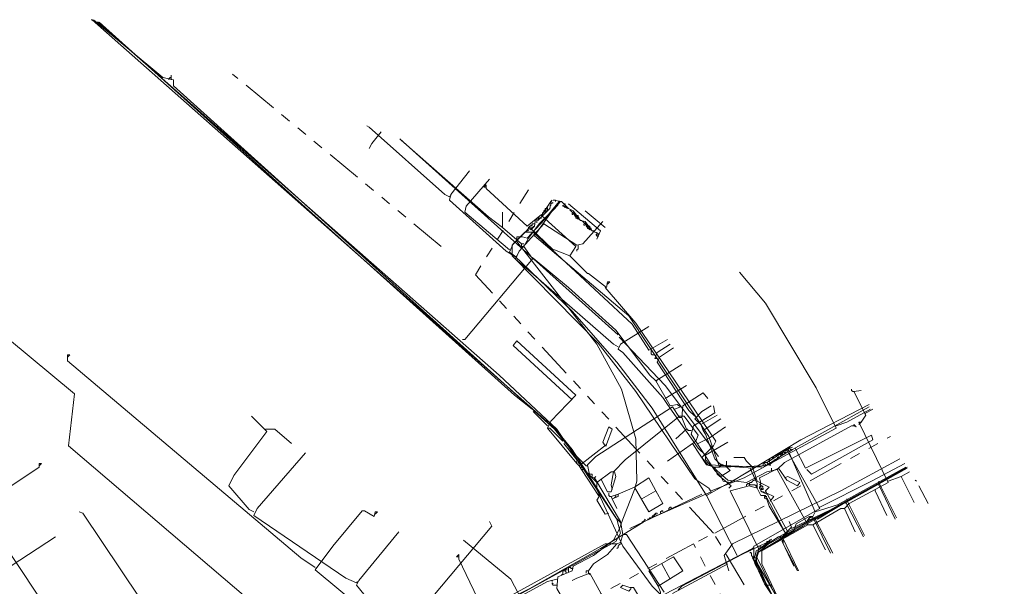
# Model space of a CAD drawing. Header units: metres. Extents: x 196942 to 197892, y 354692 to 355693.
# Tile 50 of 55: x 197430 to 197597, y 355346 to 355442. Entities that reach past the tile are written whole.
import ezdxf
from ezdxf.lldxf.tags import DXFTag

# ---------------------------------------------------------------- set-up
doc = ezdxf.new("R2010")
doc.units = ezdxf.units.M
doc.linetypes.add('RI-GWA', pattern=[18.45, 6, -1.8, 1.75, -1.8, 1.75, -1.8, 1.75, -1.8])
for name, color, linetype, lineweight in [('B-OI-KL-DATA_Orientatieverzoek_Eurofiber_0000560460-G', 90, 'KL-DATA-N', 18), ('B-OI-KL-DATA_Orientatieverzoek_KPN_0000546663-G', 90, 'KL-DATA-N', 18), ('B-OI-KL-DATA_Orientatieverzoek_Tele2_0000546705-G', 90, 'KL-DATA-N', 18), ('B-OI-KL-DATA_Orientatieverzoek_Ziggo BV_0000546674-G', 90, 'KL-DATA-N', 18), ('B-OI-KL-ET_LS_Orientatieverzoek_Enexis_0000729946-G', 190, 'KL-LS-N', 18), ('B-OI-KL-ET_LS_Orientatieverzoek_roermond_0000584598-G', 190, 'KL-LS-N', 18), ('B-OI-KL-ET_MS_Orientatieverzoek_Enexis_0000729946-G', 130, 'KL-MS-N', 18), ('B-OI-KL-GAS_LD_Orientatieverzoek_Enexis_0000729946-G', 50, 'KL-GAS-LD-N', 18), ('B-OI-KL-WATER_Orientatieverzoek_Nv WML_0000578862-G', 170, 'KL-WATER-N', 18), ('B-OI-RI-GWA_Orientatieverzoek_roermond_0000584598-G', 30, 'RI-GWA', 18)]:
    doc.layers.add(name, color=color, linetype=linetype, lineweight=lineweight)
doc.styles.get("Standard").update_dxf_attribs({"font": 'arial.ttf'})
tags = doc.linetypes.add('KL-DATA-N', pattern='A,4,-1,[101,NLCS.SHX,S=0.5,R=0,X=0,Y=0],-1,4,-1,["D",Standard,S=1,R=0,X=-0.25,Y=-0.5],-1.5', length=12.5).pattern_tags.tags
tags[18] = DXFTag(74, 10)
tags = doc.linetypes.add('KL-GAS-LD-N', pattern='A,4,-1,[69,NLCS.SHX,S=0.5,R=0,X=0,Y=0],-1,4,-1,["L",Standard,S=1,R=0,X=0.25,Y=-0.5],-2', length=13).pattern_tags.tags
tags[18] = DXFTag(74, 10)
tags = doc.linetypes.add('KL-LS-N', pattern='A,4,-1,[103,NLCS.SHX,S=0.75,R=0,X=0,Y=0],-1,4,-1,["L",Standard,S=1,R=0,X=0,Y=-0.5],-2', length=13).pattern_tags.tags
tags[18] = DXFTag(74, 10)
tags = doc.linetypes.add('KL-MS-N', pattern='A,4,-1,[103,NLCS.SHX,S=0.75,R=0,X=0,Y=0],-1,4,-1,["M",Standard,S=1,R=0,X=0,Y=-0.5],-2', length=13).pattern_tags.tags
tags[18] = DXFTag(74, 10)
doc.linetypes.add('KL-WATER-N', pattern='A,7,-0.5,[168,NLCS.SHX,S=0.75,R=0,X=0.75,Y=0],-2', length=9.5)

msp = doc.modelspace()

# ---------------------------------------------------------------- linework, layer by layer
at = {"layer": 'B-OI-KL-DATA_Orientatieverzoek_Eurofiber_0000560460-G', "flags": 128}
msp.add_lwpolyline([(197664.94456, 355218.30724), (197657.94316, 355223.70832), (197647.74112, 355231.1098), (197636.1388, 355239.51148), (197632.93816, 355241.91196), (197612.134, 355263.51628), (197606.93296, 355269.51748), (197595.73072, 355283.92036), (197586.92896, 355295.92276), (197583.1282, 355302.124), (197578.72732, 355309.32544), (197575.52668, 355314.52648), (197571.1258, 355321.72792), (197567.92516, 355326.92896), (197562.32404, 355336.53088), (197557.123, 355346.1328), (197555.32264, 355350.33364), (197555.72272, 355351.73392), (197563.32424, 355356.1348), (197570.72572, 355360.33564), (197577.127, 355363.93636), (197580.92776, 355366.1368)], dxfattribs=at)
at = {"layer": 'B-OI-KL-DATA_Orientatieverzoek_KPN_0000546663-G', "flags": 128}
for points in [[(197518.91536, 355408.94536), (197516.51488, 355406.94496), (197509.51348, 355413.34624), (197509.51348, 355413.94636), (197509.1134, 355413.54628), (197509.51348, 355413.54628)], [(197523.71632, 355401.94396), (197524.71652, 355403.54428), (197518.91536, 355408.74532), (197520.51568, 355411.1458), (197520.71572, 355411.34584)], [(197537.71912, 355357.73512), (197538.1192, 355358.1352), (197538.51928, 355357.93516), (197547.72112, 355361.93596), (197547.32104, 355362.53608), (197544.92056, 355364.1364), (197534.91856, 355378.93936), (197528.51728, 355387.141), (197513.91436, 355401.94396), (197513.91436, 355403.74432), (197516.91496, 355406.74492), (197520.91576, 355402.94416), (197521.1158, 355402.94416), (197523.71632, 355401.94396), (197526.71692, 355398.94336), (197526.91696, 355398.94336), (197529.91756, 355396.54288), (197530.1176, 355397.54308), (197530.51768, 355397.54308), (197530.1176, 355397.143)], [(197547.72112, 355362.136), (197553.32224, 355364.33644), (197556.32284, 355365.93676), (197568.92536, 355372.73812), (197565.52468, 355379.53948), (197556.92296, 355393.94236), (197552.52208, 355399.1434)], [(197556.32284, 355366.1368), (197547.121, 355366.53688), (197546.1208, 355367.73712), (197548.1212, 355369.73752), (197548.52128, 355370.53768), (197534.91856, 355390.54168), (197529.71752, 355396.54288)], [(197480.50768, 355349.1334), (197478.1072, 355350.73372), (197438.49928, 355384.1404), (197438.49928, 355385.1406), (197438.89936, 355385.1406), (197438.49928, 355384.74052)], [(197568.92536, 355373.1382), (197570.72572, 355373.73832), (197574.72652, 355375.93876)], [(197550.72172, 355348.53328), (197549.92156, 355351.1338), (197551.32184, 355353.1342), (197569.72552, 355362.136), (197579.72752, 355367.53708)], [(197456.50288, 355309.72552), (197423.49628, 355359.33544), (197433.69832, 355366.1368), (197433.69832, 355366.73692), (197434.0984, 355366.73692), (197433.69832, 355366.33684)], [(197555.1226, 355350.93376), (197555.32264, 355351.93396), (197580.72772, 355365.93676)], [(197496.91096, 355335.1306), (197480.50768, 355348.73332), (197483.50828, 355352.73412), (197488.50928, 355358.73532), (197488.90936, 355358.73532), (197490.50968, 355357.73512), (197490.70972, 355358.53528), (197491.1098, 355358.53528), (197490.70972, 355358.1352)], [(197539.1194, 355358.33524), (197539.1194, 355358.53528), (197539.31944, 355358.73532), (197539.51948, 355358.73532), (197539.51948, 355358.53528)], [(197540.51968, 355358.93536), (197540.51968, 355359.1354), (197540.71972, 355359.33544), (197540.91976, 355359.33544), (197540.91976, 355359.1354)], [(197509.31344, 355341.73192), (197516.91496, 355345.53268), (197528.91736, 355352.33404), (197536.1188, 355356.73492), (197536.51888, 355357.33504), (197536.51888, 355357.135)], [(197536.1188, 355356.93496), (197535.91876, 355356.73492)], [(197537.71912, 355357.73512), (197537.71912, 355357.53508), (197537.31904, 355357.53508), (197537.119, 355357.33504), (197536.91896, 355357.33504)], [(197537.71912, 355357.73512), (197538.1192, 355357.73512), (197538.1192, 355358.1352)], [(197538.1192, 355358.1352), (197538.31924, 355358.33524), (197538.51928, 355358.33524), (197538.51928, 355358.1352)], [(197458.1032, 355298.72332), (197466.90496, 355304.32444), (197464.30444, 355309.52548), (197461.50388, 355314.52648), (197488.30924, 355330.1296), (197496.91096, 355334.93056), (197509.31344, 355341.33184), (197504.91256, 355350.53368), (197504.91256, 355351.33384), (197504.51248, 355350.93376), (197504.91256, 355350.93376)], [(197558.92336, 355343.1322), (197556.72292, 355346.33284), (197554.72252, 355350.73372), (197555.52268, 355350.73372), (197559.1234, 355343.33224)], [(197556.92296, 355346.1328), (197557.72312, 355346.1328)], [(197557.72312, 355346.1328), (197557.92316, 355346.1328)]]:
    msp.add_lwpolyline(points, dxfattribs=at)
at = {"layer": 'B-OI-KL-DATA_Orientatieverzoek_Tele2_0000546705-G', "flags": 128}
msp.add_lwpolyline([(197664.94456, 355218.30724), (197657.94316, 355223.70832), (197656.54288, 355223.90836), (197654.94256, 355225.1086), (197654.54248, 355226.30884), (197644.54048, 355233.51028), (197633.1382, 355241.71192), (197612.134, 355263.51628), (197606.93296, 355269.51748), (197595.73072, 355283.92036), (197586.92896, 355295.92276), (197583.1282, 355302.124), (197578.72732, 355309.32544), (197575.52668, 355314.52648), (197571.1258, 355321.72792), (197567.92516, 355326.92896), (197562.32404, 355336.53088), (197557.123, 355346.1328), (197555.32264, 355350.33364), (197555.72272, 355351.73392), (197561.72392, 355355.33464), (197562.124, 355356.53488), (197564.32444, 355357.73512), (197565.72472, 355357.33504), (197571.72592, 355360.93576), (197576.32684, 355363.53628), (197579.92756, 355365.53668), (197580.92776, 355366.1368)], dxfattribs=at)
at = {"layer": 'B-OI-KL-DATA_Orientatieverzoek_Ziggo BV_0000546674-G', "flags": 128}
for points in [[(197466.1048, 355287.92116), (197466.30484, 355288.92136), (197467.90516, 355290.32164), (197467.50508, 355291.92196), (197455.50268, 355309.92556), (197456.1028, 355311.1258), (197469.30544, 355319.32744), (197531.51788, 355353.53428), (197532.31804, 355354.93456), (197531.71792, 355357.33504), (197524.1164, 355369.1374), (197521.31584, 355372.53808), (197442.70012, 355441.95196), (197442.50008, 355441.95196)], [(197503.31224, 355411.94596), (197502.51208, 355412.34604), (197489.70952, 355423.74832), (197489.30944, 355423.94836)], [(197514.51448, 355401.74392), (197512.91416, 355402.74412), (197503.31224, 355411.34584), (197503.51228, 355412.34604), (197506.71292, 355416.34684)], [(197503.31224, 355411.94596), (197503.51228, 355412.146)], [(197531.91796, 355386.54088), (197531.1178, 355386.94096), (197517.115, 355399.1434), (197514.51448, 355401.34384), (197515.1146, 355402.74412), (197519.31544, 355407.34504), (197524.91656, 355403.74432), (197525.91676, 355403.94436), (197529.31744, 355407.74512)], [(197525.1166, 355403.74432), (197525.1166, 355403.1442), (197524.91656, 355402.94416), (197524.91656, 355402.74412)], [(197514.51448, 355401.74392), (197514.71452, 355401.94396)], [(197546.72092, 355368.1372), (197545.52068, 355369.33744), (197540.31964, 355376.73892), (197539.51948, 355377.93916), (197532.71812, 355385.54068), (197531.91796, 355386.1408), (197532.31804, 355386.94096), (197537.119, 355389.94156)], [(197539.91956, 355377.73912), (197543.52028, 355379.93956)], [(197571.92596, 355378.93936), (197571.72592, 355378.93936), (197571.52588, 355379.1394), (197571.52588, 355379.33944)], [(197573.1262, 355373.73832), (197573.92636, 355374.93856), (197571.92596, 355378.93936), (197573.1262, 355379.1394)], [(197570.32564, 355359.1354), (197571.1258, 355359.93556), (197577.72712, 355363.53628), (197572.72612, 355373.73832), (197573.1262, 355373.73832), (197572.72612, 355373.33824)], [(197558.92336, 355365.73672), (197560.1236, 355366.93696), (197571.52588, 355373.1382), (197571.92596, 355373.1382), (197572.32604, 355372.93816), (197571.92596, 355373.33824), (197571.92596, 355373.1382)], [(197570.1256, 355325.32864), (197568.92536, 355326.52888), (197559.52348, 355342.93216), (197556.32284, 355349.73352), (197556.32284, 355351.93396), (197564.1244, 355356.33484), (197558.92336, 355365.73672), (197557.123, 355365.33664), (197553.72232, 355363.53628), (197550.52168, 355363.93636), (197547.32104, 355366.73692), (197546.72092, 355367.33704), (197546.72092, 355368.1372), (197550.52168, 355370.33764)], [(197579.92756, 355364.53648), (197581.32784, 355365.33664)], [(197577.72712, 355363.73632), (197579.92756, 355364.53648), (197582.128, 355360.1356)], [(197575.52668, 355362.136), (197575.52668, 355362.33604)], [(197575.52668, 355362.136), (197577.52708, 355357.93516)], [(197564.92456, 355356.33484), (197569.72552, 355359.1354), (197570.32564, 355359.1354), (197572.126, 355355.1346)], [(197564.1244, 355356.33484), (197564.92456, 355356.33484), (197567.125, 355352.134)], [(197559.72352, 355353.53428), (197559.72352, 355353.73432)], [(197559.72352, 355353.53428), (197561.72392, 355349.33344)]]:
    msp.add_lwpolyline(points, dxfattribs=at)
at = {"layer": 'B-OI-KL-ET_LS_Orientatieverzoek_Enexis_0000729946-G', "flags": 128}
for points in [[(197526.51688, 355366.33684), (197524.51648, 355368.33724), (197521.1158, 355372.53808), (197456.50288, 355430.74972), (197456.50288, 355431.74992), (197454.70252, 355432.15), (197442.90016, 355441.95196)], [(197455.70272, 355431.74992), (197455.70272, 355431.94996), (197455.90276, 355432.15), (197456.1028, 355432.15), (197456.1028, 355431.74992)], [(197456.1028, 355432.15), (197456.1028, 355432.55008)], [(197489.70952, 355420.1476), (197490.1096, 355420.94776), (197491.70992, 355422.94816)], [(197512.31404, 355406.74492), (197509.91356, 355408.54528), (197495.1106, 355421.54788)], [(197517.31504, 355401.54388), (197515.91476, 355403.54428), (197516.71492, 355404.94456), (197518.51528, 355407.34504), (197520.1156, 355408.94536), (197521.91596, 355411.1458)], [(197528.31724, 355404.74452), (197528.91736, 355406.1448), (197523.51628, 355410.74572)], [(197515.51468, 355403.94436), (197512.31404, 355406.74492), (197512.31404, 355409.34544)], [(197515.91476, 355403.54428), (197515.51468, 355403.54428), (197515.51468, 355403.94436), (197515.91476, 355403.94436)], [(197538.31924, 355380.73972), (197537.31904, 355381.73992), (197531.51788, 355389.34144), (197523.51628, 355396.54288), (197517.51508, 355401.54388), (197505.91276, 355387.74112), (197505.51268, 355387.74112)], [(197541.51988, 355375.93876), (197542.52008, 355376.33884), (197541.91996, 355376.73892), (197540.71972, 355376.53888), (197538.31924, 355380.73972), (197542.72012, 355383.54028)], [(197538.31924, 355380.73972), (197538.51928, 355380.73972)], [(197542.72012, 355374.53848), (197542.92016, 355376.53888), (197546.32084, 355378.73932), (197547.121, 355377.73912)], [(197532.71812, 355354.73452), (197532.31804, 355356.93496), (197527.91716, 355364.33644), (197527.117, 355364.53648), (197526.71692, 355366.53688), (197528.1172, 355367.93716), (197541.1198, 355376.33884), (197542.32004, 355374.53848), (197542.72012, 355374.53848), (197543.52028, 355372.53808), (197541.71992, 355370.93776)], [(197549.32144, 355364.53648), (197548.32124, 355365.53668), (197544.32044, 355371.73792), (197544.72052, 355373.1382), (197548.32124, 355375.33864), (197548.1212, 355376.53888)], [(197549.32144, 355364.53648), (197549.72152, 355363.73632), (197550.92176, 355363.53628), (197562.92416, 355370.73772), (197574.52648, 355376.73892)], [(197470.1056, 355358.53528), (197469.30544, 355358.93536), (197465.90476, 355362.93616), (197466.70492, 355364.73652), (197472.30604, 355372.138), (197469.70552, 355374.73852)], [(197472.30604, 355372.53808), (197472.106, 355372.53808)], [(197472.30604, 355372.53808), (197473.70632, 355372.53808), (197476.50688, 355370.1376)], [(197544.32044, 355372.33804), (197543.72032, 355372.33804), (197543.72032, 355372.53808), (197543.52028, 355372.53808)], [(197545.52068, 355370.1376), (197547.52108, 355371.1378), (197550.1216, 355372.93816)], [(197545.52068, 355370.1376), (197545.32064, 355370.1376)], [(197487.50908, 355346.53288), (197485.70872, 355347.33304), (197470.1056, 355357.93516), (197470.70572, 355359.1354), (197478.90736, 355368.53728)], [(197526.51688, 355366.33684), (197526.71692, 355366.33684)], [(197549.32144, 355364.53648), (197550.92176, 355365.53668), (197550.1216, 355366.33684), (197549.1214, 355366.73692)], [(197570.52568, 355360.1356), (197580.92776, 355365.93676)], [(197527.117, 355364.93656), (197526.91696, 355365.1366)], [(197527.51708, 355364.53648), (197527.51708, 355364.93656), (197527.117, 355364.93656)], [(197527.91716, 355364.33644), (197528.1172, 355364.53648)], [(197527.91716, 355364.33644), (197527.91716, 355364.1364)], [(197582.52808, 355363.73632), (197582.32804, 355363.93636)], [(197576.1268, 355363.1362), (197576.1268, 355363.33624)], [(197576.1268, 355363.1362), (197578.92736, 355357.33504)], [(197584.52848, 355359.93556), (197582.92816, 355362.93616)], [(197533.91836, 355355.73472), (197546.1208, 355361.53588)], [(197561.32384, 355355.73472), (197570.52568, 355360.1356), (197573.52628, 355354.33444)], [(197570.52568, 355360.1356), (197570.52568, 355359.93556)], [(197452.90216, 355294.52248), (197455.30264, 355295.72272), (197476.30684, 355308.72532), (197482.90816, 355312.52608), (197483.90836, 355313.52628), (197493.71032, 355318.72732), (197495.71072, 355319.1274), (197502.112, 355322.52808), (197501.71192, 355324.1284), (197501.71192, 355324.92856), (197500.91176, 355324.92856), (197494.71052, 355336.73092), (197494.91056, 355337.53108), (197510.51368, 355356.1348), (197510.1136, 355356.93496)], [(197559.72352, 355354.33444), (197560.32364, 355354.93456), (197561.32384, 355355.93476), (197560.92376, 355356.93496)], [(197565.1246, 355357.33504), (197565.1246, 355357.53508)], [(197565.1246, 355357.33504), (197567.92516, 355351.53388)], [(197494.71052, 355337.53108), (197493.71032, 355338.53128), (197487.50908, 355346.1328), (197487.90916, 355346.93296), (197494.71052, 355355.1346)], [(197531.71792, 355353.1342), (197532.31804, 355353.33424), (197532.71812, 355354.73452), (197533.31824, 355354.73452), (197539.71952, 355344.93256)], [(197532.71812, 355354.73452), (197532.71812, 355354.53448)], [(197558.72332, 355342.73212), (197558.52328, 355344.73252), (197555.32264, 355350.1336), (197555.72272, 355352.134), (197559.1234, 355354.33444), (197559.72352, 355354.33444), (197562.52408, 355348.53328)], [(197526.91696, 355348.53328), (197527.71712, 355349.73352), (197530.1176, 355351.33384), (197531.71792, 355353.1342), (197529.71752, 355353.1342), (197498.71132, 355336.1308)], [(197531.71792, 355353.1342), (197531.51788, 355353.1342)], [(197526.51688, 355348.1332), (197526.51688, 355348.53328), (197526.91696, 355348.53328), (197526.91696, 355348.1332)], [(197541.1198, 355344.73252), (197550.52168, 355349.73352)], [(197543.52028, 355337.73112), (197542.72012, 355339.33144), (197540.91976, 355340.33164), (197531.51788, 355340.1316), (197527.117, 355348.1332), (197524.91656, 355347.33304), (197524.1164, 355346.93296)], [(197526.91696, 355348.1332), (197527.117, 355347.93316)], [(197487.50908, 355346.53288), (197487.70912, 355346.73292)]]:
    msp.add_lwpolyline(points, dxfattribs=at)
at = {"layer": 'B-OI-KL-ET_LS_Orientatieverzoek_roermond_0000584598-G', "flags": 128}
for points in [[(197517.31504, 355375.93876), (197514.31444, 355378.33924), (197443.90036, 355441.55188)], [(197531.91796, 355388.54128), (197494.91056, 355421.74792)], [(197519.91556, 355372.73812), (197520.51568, 355373.93836), (197524.71652, 355378.33924), (197514.71452, 355387.54108), (197514.1144, 355386.74092), (197524.1164, 355377.53908)], [(197548.92136, 355367.93716), (197539.91956, 355379.93956), (197532.118, 355388.1412)], [(197519.91556, 355373.1382), (197517.51508, 355375.53868)], [(197531.1178, 355365.33664), (197533.1182, 355367.33704), (197542.32004, 355374.73852), (197543.1202, 355374.73852), (197545.52068, 355371.53788), (197545.1206, 355370.53768), (197540.31964, 355367.137)], [(197524.91656, 355366.73692), (197519.91556, 355372.73812), (197520.31564, 355372.73812), (197522.51608, 355370.53768)], [(197525.71672, 355365.73672), (197525.31664, 355366.33684), (197529.91756, 355369.93756), (197530.91776, 355372.53808), (197530.31764, 355372.93816), (197529.31744, 355370.33764), (197529.71752, 355369.73752)], [(197563.92436, 355365.73672), (197564.72452, 355364.93656), (197575.1266, 355370.73772), (197574.92656, 355371.53788), (197563.72432, 355365.93676), (197561.92396, 355369.33744)], [(197525.31664, 355366.33684), (197524.91656, 355366.73692), (197524.91656, 355367.33704), (197522.71612, 355370.1376)], [(197529.71752, 355369.73752), (197529.91756, 355369.73752)], [(197548.32124, 355366.1368), (197546.92096, 355366.53688), (197544.52048, 355370.1376)], [(197557.72312, 355366.33684), (197557.52308, 355367.53708), (197561.52388, 355369.53748)], [(197525.51668, 355366.53688), (197525.31664, 355366.73692), (197525.1166, 355366.93696)], [(197548.32124, 355366.1368), (197549.1214, 355366.1368), (197549.32144, 355366.33684), (197550.1216, 355366.33684), (197550.32164, 355366.53688), (197550.32164, 355367.137)], [(197557.32304, 355345.53268), (197555.32264, 355350.1336), (197555.72272, 355352.33404), (197560.72372, 355355.1346), (197556.92296, 355362.136), (197557.52308, 355362.73612), (197555.52268, 355363.73632), (197554.72252, 355366.1368), (197553.72232, 355367.137), (197553.32224, 355367.73712), (197551.52188, 355367.73712)], [(197525.51668, 355365.93676), (197525.71672, 355366.1368), (197525.71672, 355366.33684), (197525.51668, 355366.53688)], [(197530.31764, 355358.33524), (197529.71752, 355358.1352), (197528.31724, 355360.53568), (197528.71732, 355361.1358), (197525.71672, 355365.73672), (197526.1168, 355365.73672), (197528.31724, 355363.53628)], [(197539.31944, 355344.33244), (197537.71912, 355345.93276), (197532.71812, 355352.73412), (197528.31724, 355362.33604), (197528.31724, 355363.53628), (197530.71772, 355365.33664), (197531.31784, 355365.33664), (197531.51788, 355364.53648), (197530.71772, 355361.93596), (197530.1176, 355361.93596), (197529.1174, 355363.93636)], [(197530.91776, 355362.33604), (197530.71772, 355363.1362), (197531.1178, 355365.33664)], [(197548.32124, 355366.1368), (197548.72132, 355364.93656), (197551.1218, 355362.93616), (197550.72172, 355362.53608)], [(197555.52268, 355362.53608), (197555.52268, 355363.33624), (197554.32244, 355365.93676), (197555.1226, 355364.1364)], [(197556.1228, 355363.33624), (197555.92276, 355364.33644), (197559.1234, 355365.93676), (197560.52368, 355363.93636), (197562.32404, 355362.93616), (197562.72412, 355363.53628), (197560.72372, 355364.53648), (197560.1236, 355364.33644)], [(197557.92316, 355365.53668), (197557.92316, 355365.93676)], [(197529.1174, 355363.93636), (197529.1174, 355364.1364)], [(197538.31924, 355362.136), (197537.119, 355364.33644), (197534.71852, 355362.73612)], [(197554.1224, 355363.33624), (197554.32244, 355363.53628), (197554.52248, 355363.53628), (197554.72252, 355363.73632), (197554.92256, 355363.93636), (197555.1226, 355363.93636)], [(197555.1226, 355363.93636), (197555.32264, 355364.1364), (197555.1226, 355364.1364)], [(197530.91776, 355360.73572), (197531.91796, 355361.1358), (197531.91796, 355361.53588), (197534.71852, 355362.73612), (197537.119, 355358.53528), (197539.51948, 355359.93556), (197538.31924, 355362.136), (197535.91876, 355360.73572)], [(197555.72272, 355352.33404), (197550.92176, 355362.136), (197554.1224, 355362.93616), (197555.52268, 355362.53608), (197556.1228, 355361.33584), (197556.92296, 355361.33584), (197557.52308, 355359.53548), (197560.32364, 355354.93456), (197557.123, 355360.93576)], [(197553.72232, 355362.93616), (197553.72232, 355363.1362), (197553.92236, 355363.33624), (197554.1224, 355363.33624), (197554.32244, 355363.1362), (197555.1226, 355363.1362), (197555.32264, 355362.93616)], [(197554.1224, 355362.93616), (197554.1224, 355363.33624)], [(197555.32264, 355362.73612), (197555.32264, 355362.93616), (197555.52268, 355363.1362), (197555.52268, 355362.93616), (197555.32264, 355362.73612)], [(197556.1228, 355362.93616), (197556.1228, 355363.1362), (197555.92276, 355363.1362), (197556.1228, 355363.33624)], [(197556.1228, 355362.33604), (197555.92276, 355362.53608), (197555.92276, 355362.73612), (197556.1228, 355362.93616), (197556.32284, 355362.93616), (197556.52288, 355362.73612)], [(197555.92276, 355362.73612), (197556.1228, 355362.73612), (197556.1228, 355362.93616)], [(197556.32284, 355361.93596), (197556.1228, 355362.136), (197556.1228, 355362.33604), (197556.32284, 355362.53608), (197556.52288, 355362.53608), (197556.52288, 355362.33604), (197556.1228, 355362.33604)], [(197557.123, 355361.53588), (197556.32284, 355361.93596), (197556.52288, 355361.93596), (197556.72292, 355361.73592), (197556.92296, 355361.93596)], [(197530.71772, 355361.1358), (197530.51768, 355361.1358), (197530.31764, 355361.33584), (197530.31764, 355361.73592)], [(197530.91776, 355360.73572), (197530.71772, 355361.1358), (197531.91796, 355361.53588)], [(197530.91776, 355360.73572), (197531.71792, 355359.1354)], [(197531.31784, 355360.93576), (197531.51788, 355361.1358), (197531.51788, 355361.33584)], [(197556.92296, 355360.73572), (197556.72292, 355360.93576), (197556.72292, 355361.1358), (197557.123, 355361.1358)], [(197557.72312, 355360.33564), (197558.32324, 355361.1358), (197557.123, 355361.73592)], [(197556.52288, 355352.73412), (197557.92316, 355353.93436)], [(197532.51808, 355353.1342), (197532.31804, 355353.1342), (197532.118, 355352.93416), (197531.91796, 355352.73412), (197531.91796, 355352.53408), (197531.71792, 355352.33404)], [(197555.72272, 355352.73412), (197556.1228, 355352.73412)], [(197555.72272, 355352.33404), (197555.72272, 355352.134)], [(197536.1188, 355343.1322), (197539.1194, 355343.53228), (197539.1194, 355344.93256), (197538.71932, 355345.93276), (197542.92016, 355348.53328), (197541.31984, 355350.93376), (197537.119, 355348.53328), (197538.71932, 355345.93276)], [(197540.71972, 355347.133), (197539.31944, 355349.73352)], [(197422.89616, 355275.51868), (197424.89656, 355276.91896), (197427.097, 355274.71852), (197447.90116, 355290.92176), (197465.70472, 355302.52408), (197483.1082, 355312.52608), (197533.51828, 355339.53148), (197536.1188, 355339.73152), (197535.91876, 355343.33224), (197534.51848, 355345.73272), (197533.91836, 355345.73272), (197532.71812, 355346.1328), (197532.31804, 355345.73272), (197533.71832, 355345.1326), (197534.1184, 355345.53268)]]:
    msp.add_lwpolyline(points, dxfattribs=at)
at = {"layer": 'B-OI-KL-ET_MS_Orientatieverzoek_Enexis_0000729946-G', "flags": 128}
for points in [[(197532.31804, 355356.73492), (197531.51788, 355357.53508), (197521.51588, 355372.53808), (197511.71392, 355381.73992), (197443.70032, 355441.55188), (197443.50028, 355441.55188)], [(197597.131, 355251.51388), (197597.131, 355252.114), (197596.1308, 355253.1142), (197596.1308, 355253.71432), (197594.53048, 355255.31464), (197583.52828, 355270.71772), (197573.52628, 355286.52088), (197559.1234, 355311.32584), (197546.72092, 355333.93036), (197546.1208, 355335.53068), (197545.1206, 355335.93076), (197542.52008, 355340.33164), (197536.51888, 355340.73172), (197533.31824, 355340.33164), (197526.71692, 355337.131), (197524.91656, 355339.73152), (197521.51588, 355345.53268), (197521.71592, 355347.53308), (197524.1164, 355348.53328), (197524.31644, 355349.33344), (197527.71712, 355351.1338), (197531.1178, 355353.73432), (197532.118, 355355.53468), (197532.71812, 355357.33504), (197534.71852, 355362.33604), (197535.1186, 355363.73632), (197534.91856, 355370.93776), (197532.51808, 355379.33944), (197528.31724, 355386.94096), (197514.71452, 355404.34444), (197514.71452, 355405.1446), (197515.71472, 355405.1446), (197516.51488, 355404.94456), (197521.71592, 355410.54568), (197521.71592, 355410.74572)], [(197467.50508, 355317.92716), (197466.90496, 355319.92756), (197441.0998, 355358.33524), (197440.49968, 355358.53528)], [(197406.89296, 355355.53468), (197407.093, 355355.53468), (197410.49368, 355350.73372), (197411.89396, 355350.93376), (197414.0944, 355351.73392), (197427.29704, 355348.33324), (197436.49888, 355354.33444)], [(197522.51608, 355347.93316), (197522.51608, 355348.53328), (197522.91616, 355348.53328), (197523.1162, 355348.33324), (197523.1162, 355348.1332)], [(197522.91616, 355348.53328), (197522.91616, 355348.73332), (197523.31624, 355348.73332)], [(197523.51628, 355348.33324), (197523.51628, 355349.1334), (197523.91636, 355349.1334)], [(197524.1164, 355348.93336), (197523.91636, 355348.93336), (197523.91636, 355349.1334)], [(197524.1164, 355348.93336), (197524.31644, 355348.93336)], [(197432.89816, 355279.91956), (197433.89836, 355281.51988), (197445.30064, 355290.32164), (197461.50388, 355300.32364), (197460.70372, 355302.124), (197455.50268, 355309.72552), (197455.70272, 355310.92576), (197466.70492, 355317.127), (197488.1092, 355328.92936), (197490.1096, 355330.32964), (197496.1108, 355333.73032), (197497.71112, 355334.1304), (197501.91196, 355336.73092), (197503.71232, 355337.53108), (197506.31284, 355339.1314), (197508.31324, 355340.1316), (197508.51328, 355340.93176), (197508.91336, 355340.93176), (197509.31344, 355340.73172), (197510.71372, 355341.73192), (197519.91556, 355346.73292), (197521.51588, 355347.133)], [(197520.71572, 355346.73292), (197520.71572, 355346.93296)], [(197522.51608, 355347.93316), (197522.31604, 355347.93316)], [(197521.51588, 355346.1328), (197520.91576, 355346.1328), (197520.71572, 355346.33284), (197520.71572, 355346.53288), (197520.91576, 355346.33284)]]:
    msp.add_lwpolyline(points, dxfattribs=at)
at = {"layer": 'B-OI-KL-GAS_LD_Orientatieverzoek_Enexis_0000729946-G', "flags": 128}
for points in [[(197513.51428, 355402.94416), (197509.91356, 355405.94476), (197505.91276, 355409.34544), (197506.1128, 355410.34564), (197510.1136, 355414.94656)], [(197518.31524, 355407.94516), (197520.31564, 355409.94556), (197520.51568, 355410.74572), (197520.91576, 355410.94576), (197520.51568, 355411.1458), (197520.51568, 355410.74572)], [(197520.31564, 355410.34564), (197520.51568, 355410.54568), (197520.51568, 355410.74572)], [(197528.31724, 355405.34464), (197528.51728, 355405.1446), (197528.51728, 355405.74472), (197527.51708, 355406.1448), (197526.31684, 355407.74512), (197525.51668, 355407.94516), (197524.31644, 355409.54548), (197523.51628, 355409.94556), (197522.31604, 355411.1458), (197520.91576, 355411.34584), (197521.31584, 355411.34584), (197521.31584, 355411.1458)], [(197523.31624, 355409.94556), (197522.51608, 355410.54568)], [(197522.71612, 355410.34564), (197522.51608, 355410.34564), (197522.51608, 355410.54568)], [(197522.91616, 355410.54568), (197522.91616, 355410.74572), (197522.71612, 355410.74572)], [(197522.71612, 355410.34564), (197522.91616, 355410.1456), (197523.1162, 355410.34564)], [(197522.91616, 355410.1456), (197523.1162, 355410.34564), (197522.91616, 355410.54568)], [(197518.91536, 355408.74532), (197519.1154, 355408.94536), (197519.1154, 355409.1454)], [(197519.1154, 355409.1454), (197519.91556, 355410.1456), (197519.91556, 355409.74552)], [(197519.51548, 355409.34544), (197519.31544, 355409.54548), (197519.51548, 355409.74552)], [(197519.31544, 355409.54548), (197519.51548, 355409.34544), (197519.71552, 355409.54548)], [(197519.51548, 355409.74552), (197519.51548, 355409.94556), (197519.71552, 355409.94556)], [(197519.71552, 355409.54548), (197519.91556, 355409.54548), (197519.91556, 355409.74552)], [(197523.91636, 355409.54548), (197523.71632, 355409.74552)], [(197525.51668, 355407.94516), (197523.91636, 355409.54548)], [(197524.31644, 355408.94536), (197524.1164, 355408.94536), (197524.1164, 355409.1454)], [(197524.51648, 355409.1454), (197524.51648, 355409.34544), (197524.31644, 355409.34544)], [(197524.71652, 355408.54528), (197524.51648, 355408.74532), (197524.71652, 355408.94536), (197524.91656, 355408.74532)], [(197525.1166, 355408.54528), (197525.1166, 355408.74532), (197524.91656, 355408.74532)], [(197529.71752, 355406.74492), (197526.31684, 355409.54548)], [(197516.31484, 355405.94476), (197516.71492, 355406.54488), (197517.115, 355406.34484), (197517.71512, 355406.94496), (197517.91516, 355408.1452), (197518.1152, 355408.1452), (197518.1152, 355407.54508), (197518.1152, 355408.1452)], [(197516.71492, 355406.54488), (197516.71492, 355406.74492), (197516.91496, 355406.94496), (197517.115, 355406.94496), (197517.31504, 355407.145), (197517.31504, 355407.34504), (197517.71512, 355407.34504)], [(197517.115, 355406.94496), (197517.115, 355407.145), (197517.31504, 355407.145)], [(197518.1152, 355408.1452), (197518.1152, 355408.34524), (197518.31524, 355408.34524)], [(197518.31524, 355407.94516), (197518.51528, 355408.54528), (197518.31524, 355408.34524)], [(197518.71532, 355408.34524), (197518.91536, 355408.34524)], [(197524.91656, 355408.34524), (197524.71652, 355408.34524), (197524.71652, 355408.54528)], [(197524.91656, 355408.34524), (197525.1166, 355408.1452), (197525.31664, 355408.34524)], [(197525.1166, 355408.1452), (197525.31664, 355408.34524), (197525.1166, 355408.54528)], [(197525.91676, 355407.74512), (197525.71672, 355407.94516), (197525.51668, 355407.94516)], [(197527.51708, 355406.1448), (197525.91676, 355407.74512)], [(197526.31684, 355407.145), (197526.1168, 355407.145), (197526.1168, 355407.34504)], [(197526.51688, 355407.34504), (197526.51688, 355407.54508), (197526.31684, 355407.54508)], [(197526.71692, 355406.74492), (197526.51688, 355406.94496), (197526.71692, 355407.145), (197526.91696, 355406.94496)], [(197546.92096, 355361.33584), (197537.71912, 355376.1388), (197531.71792, 355383.94036), (197524.1164, 355392.54208), (197514.31444, 355401.94396), (197513.51428, 355402.54408), (197514.1144, 355403.94436), (197516.1148, 355405.94476), (197517.51508, 355405.94476), (197534.31844, 355390.34164), (197537.119, 355385.94076), (197540.31964, 355387.74112)], [(197516.71492, 355406.1448), (197516.51488, 355406.34484), (197516.71492, 355406.54488)], [(197516.51488, 355406.34484), (197516.71492, 355406.1448)], [(197516.71492, 355406.54488), (197516.91496, 355406.74492), (197517.115, 355406.54488), (197517.31504, 355406.74492)], [(197517.31504, 355406.74492), (197517.51508, 355406.74492), (197517.51508, 355406.94496)], [(197526.91696, 355406.54488), (197526.71692, 355406.54488), (197526.71692, 355406.74492)], [(197527.117, 355406.74492), (197527.117, 355406.94496), (197526.91696, 355406.94496)], [(197526.91696, 355406.54488), (197527.117, 355406.34484), (197527.31704, 355406.54488)], [(197527.117, 355406.34484), (197527.31704, 355406.54488), (197527.117, 355406.74492)], [(197527.91716, 355405.94476), (197527.71712, 355406.1448), (197527.51708, 355406.1448)], [(197528.31724, 355405.34464), (197528.1172, 355405.54468), (197528.31724, 355405.34464), (197528.31724, 355405.74472)], [(197528.31724, 355405.74472), (197528.31724, 355405.94476)], [(197538.1192, 355385.1406), (197537.71912, 355385.1406), (197537.51908, 355385.34064), (197537.51908, 355385.94076)], [(197538.51928, 355384.54048), (197538.1192, 355384.54048), (197538.51928, 355385.54068), (197540.71972, 355386.94096)], [(197544.92056, 355374.73852), (197543.92036, 355375.73872), (197538.51928, 355383.94036), (197538.91936, 355384.74052), (197541.31984, 355386.34084)], [(197545.92076, 355373.33824), (197544.92056, 355374.33844), (197546.1208, 355375.53868), (197547.72112, 355376.53888)], [(197552.122, 355351.1338), (197546.92096, 355361.33584), (197554.72252, 355365.73672), (197554.92256, 355366.1368), (197557.52308, 355366.53688), (197559.72352, 355368.1372), (197559.92356, 355368.93736), (197560.32364, 355368.93736), (197560.92376, 355368.73732), (197561.52388, 355369.1374), (197574.52648, 355376.33884)], [(197546.32084, 355372.33804), (197545.92076, 355373.33824), (197548.72132, 355374.93856)], [(197554.72252, 355365.93676), (197549.52148, 355366.33684), (197548.32124, 355367.53708), (197546.72092, 355371.73792), (197546.32084, 355372.33804), (197549.32144, 355374.33844)], [(197559.72352, 355368.33724), (197560.1236, 355368.33724), (197560.32364, 355368.53728), (197560.32364, 355368.73732), (197560.1236, 355368.53728), (197559.92356, 355368.73732), (197559.72352, 355368.53728)], [(197560.32364, 355368.93736), (197560.32364, 355369.1374), (197560.72372, 355369.1374), (197560.92376, 355368.93736), (197560.72372, 355368.93736), (197560.72372, 355369.1374)], [(197560.72372, 355369.1374), (197560.72372, 355369.33744), (197560.92376, 355369.53748), (197561.1238, 355369.53748), (197560.92376, 355369.33744), (197560.72372, 355369.1374)], [(197561.1238, 355369.1374), (197561.32384, 355369.1374)], [(197556.52288, 355366.33684), (197556.52288, 355366.73692), (197556.72292, 355366.93696), (197557.123, 355366.93696), (197557.32304, 355366.73692), (197557.32304, 355366.53688)], [(197557.123, 355366.93696), (197559.72352, 355368.53728)], [(197557.52308, 355367.137), (197557.52308, 355367.33704), (197557.72312, 355367.33704)], [(197557.72312, 355366.93696), (197557.92316, 355366.93696)], [(197558.1232, 355367.53708), (197558.1232, 355367.73712), (197558.32324, 355367.73712)], [(197558.32324, 355367.33704), (197558.52328, 355367.33704)], [(197558.72332, 355367.93716), (197558.72332, 355368.1372)], [(197558.92336, 355367.73712), (197559.1234, 355367.73712), (197559.1234, 355367.93716)], [(197559.1234, 355368.1372), (197559.1234, 355368.33724), (197559.32344, 355368.33724)], [(197559.32344, 355368.33724), (197559.52348, 355368.1372), (197559.72352, 355368.33724)], [(197565.32464, 355358.53528), (197560.92376, 355368.53728)], [(197556.52288, 355366.33684), (197556.32284, 355366.33684)], [(197556.92296, 355366.33684), (197556.92296, 355366.53688), (197556.72292, 355366.73692)], [(197564.92456, 355357.73512), (197565.32464, 355358.53528), (197569.1254, 355359.73552), (197580.72772, 355366.1368)], [(197576.1268, 355363.53628), (197576.1268, 355363.73632)], [(197576.1268, 355363.53628), (197579.1274, 355357.53508)], [(197570.72572, 355360.53568), (197570.72572, 355360.73572)], [(197570.72572, 355360.53568), (197573.72632, 355354.53448)], [(197559.92356, 355354.33444), (197560.72372, 355355.1346), (197564.92456, 355357.33504), (197566.92496, 355358.1352)], [(197563.92436, 355356.93496), (197564.52448, 355357.73512), (197564.92456, 355357.73512), (197564.52448, 355357.53508)], [(197564.32444, 355357.33504), (197564.32444, 355357.53508), (197564.52448, 355357.53508)], [(197564.32444, 355357.33504), (197564.32444, 355357.135)], [(197565.32464, 355357.33504), (197565.32464, 355357.53508)], [(197565.32464, 355357.33504), (197568.32524, 355351.53388)], [(197518.71532, 355332.93016), (197519.31544, 355333.53028), (197520.31564, 355334.53048), (197513.71432, 355347.133), (197505.71272, 355353.73432)], [(197564.32444, 355332.93016), (197555.1226, 355349.73352), (197555.52268, 355351.53388), (197557.92316, 355353.53428), (197559.1234, 355354.33444), (197559.92356, 355354.33444), (197559.92356, 355353.1342), (197562.32404, 355348.53328)], [(197557.123, 355353.33424), (197557.123, 355353.53428), (197557.52308, 355353.53428), (197557.72312, 355353.73432), (197557.52308, 355353.73432), (197557.52308, 355353.53428)], [(197559.72352, 355353.93436), (197559.52348, 355354.1344), (197559.52348, 355354.33444)], [(197542.12, 355345.33264), (197542.72012, 355345.93276), (197552.92216, 355351.33384), (197557.123, 355353.33424), (197557.32304, 355352.93416)], [(197554.32244, 355351.93396), (197554.32244, 355352.134)], [(197557.72312, 355353.33424), (197557.92316, 355353.33424)], [(197555.1226, 355350.73372), (197554.92256, 355350.93376), (197554.72252, 355350.93376), (197554.52248, 355351.1338), (197554.52248, 355351.53388), (197554.32244, 355351.73392), (197554.32244, 355351.53388)]]:
    msp.add_lwpolyline(points, dxfattribs=at)
at = {"layer": 'B-OI-KL-WATER_Orientatieverzoek_Nv WML_0000578862-G', "flags": 128}
for points in [[(197490.1096, 355327.32904), (197489.70952, 355328.52928), (197486.50888, 355328.92936), (197438.69932, 355369.73752), (197439.69952, 355378.53928), (197390.48968, 355419.34744), (197382.088, 355426.34884)], [(197660.1436, 355223.90836), (197658.1432, 355222.90816), (197632.73812, 355241.71192), (197613.53428, 355261.51588), (197605.33264, 355271.1178), (197591.1298, 355289.72152), (197584.1284, 355300.1236), (197562.72412, 355335.33064), (197554.92256, 355350.53368), (197554.92256, 355352.73412), (197566.1248, 355359.1354), (197560.72372, 355368.73732), (197556.92296, 355366.33684), (197549.1214, 355366.1368), (197547.32104, 355371.33784), (197533.71832, 355391.74192), (197517.71512, 355405.34464), (197520.71572, 355409.54548), (197522.116, 355411.1458)], [(197566.1248, 355359.33544), (197574.92656, 355363.73632), (197580.52768, 355366.73692)], [(197566.1248, 355359.33544), (197565.92476, 355359.33544)], [(197570.1256, 355295.92276), (197552.32204, 355327.72912), (197545.1206, 355340.1316), (197538.91936, 355342.53208), (197538.51928, 355343.93236), (197554.72252, 355352.33404)], [(197554.72252, 355352.33404), (197554.92256, 355352.53408)]]:
    msp.add_lwpolyline(points, dxfattribs=at)
at = {"layer": 'B-OI-RI-GWA_Orientatieverzoek_roermond_0000584598-G', "flags": 128}
for points in [[(197501.91196, 355403.54428), (197466.50488, 355432.75012)], [(197548.1212, 355354.93456), (197507.71312, 355398.74332), (197516.71492, 355413.1462)], [(197638.53928, 355216.50688), (197599.33144, 355258.71532), (197569.92556, 355305.32464), (197544.72052, 355353.1342), (197490.70972, 355323.92836), (197450.90176, 355304.32444), (197430.29764, 355282.52008), (197428.0972, 355283.32024), (197404.0924, 355264.71652), (197400.49168, 355262.31604), (197395.49068, 355264.71652), (197367.28504, 355309.32544), (197345.28064, 355350.33364), (197329.67752, 355386.74092)], [(197573.72632, 355375.1386), (197575.1266, 355375.93876)], [(197548.32124, 355354.93456), (197578.1272, 355371.33784)], [(197656.1428, 355217.107), (197614.53448, 355256.31484), (197576.32684, 355307.32504), (197548.1212, 355354.93456), (197544.72052, 355353.1342)]]:
    msp.add_lwpolyline(points, dxfattribs=at)

doc.saveas('drawing.dxf')
